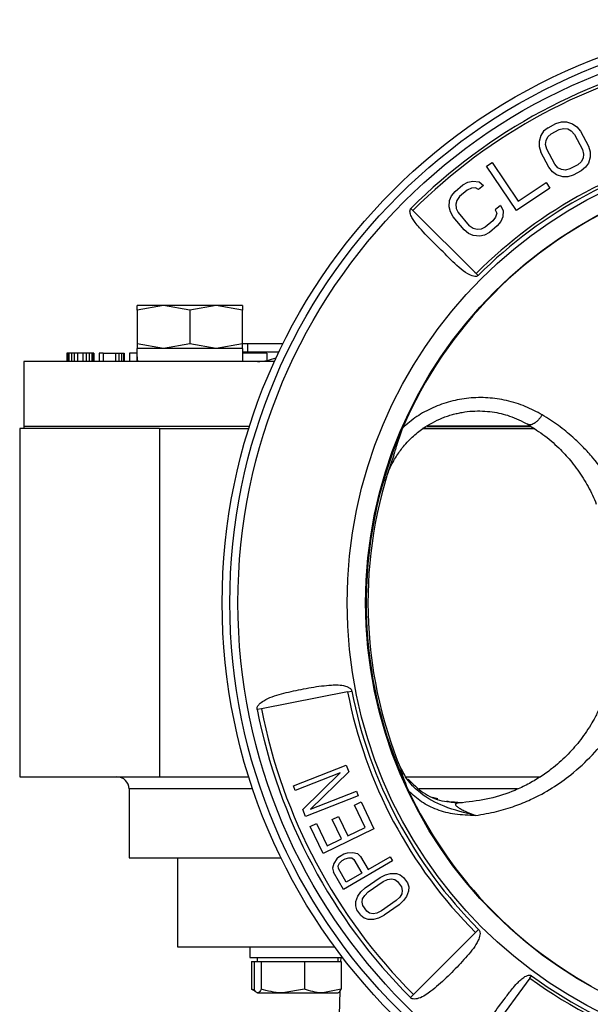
# Model space of a CAD drawing. Header units: millimetres. Extents: x 358 to 1311, y -31 to 892.
# Tile 7 of 29: x 670 to 741, y 482 to 604. Entities that reach past the tile are written whole.
import ezdxf

# ---------------------------------------------------------------- set-up
doc = ezdxf.new("R2010")
doc.units = ezdxf.units.MM

msp = doc.modelspace()

# ---------------------------------------------------------------- linework, layer by layer
at = {"color": 7, "linetype": 'Continuous', "lineweight": 25}
for p, q in [((736.5, 590.85), (737.18, 591.05)), ((737.18, 591.05), (737.8, 591.06)), ((737.8, 591.06), (738.55, 590.82)), ((734.98, 589.88), (734.63, 589.38)), ((735.53, 590.33), (734.98, 589.88)), ((735.53, 590.33), (736.5, 590.85)), ((735.92, 589.58), (736.9, 590.1)), ((736.9, 590.1), (737.45, 590.24)), ((737.45, 590.24), (737.95, 590.18)), ((737.95, 590.18), (738.39, 589.94)), ((738.39, 589.94), (738.78, 589.5)), ((738.55, 590.82), (739.06, 590.45)), ((739.06, 590.45), (739.51, 589.89)), ((739.51, 589.89), (740.5, 588.03)), ((734.63, 589.38), (734.41, 588.62)), ((734.41, 588.62), (734.43, 587.99)), ((735.22, 588.26), (735.27, 588.76)), ((735.27, 588.76), (735.5, 589.2)), ((735.5, 589.2), (735.92, 589.58)), ((738.78, 589.5), (739.77, 587.64)), ((734.43, 587.99), (734.63, 587.31)), ((735.63, 585.44), (734.63, 587.31)), ((735.37, 587.69), (735.22, 588.26)), ((736.36, 585.83), (735.37, 587.69)), ((739.77, 587.64), (739.91, 587.07)), ((740.5, 588.03), (740.71, 587.34)), ((740.71, 587.34), (740.73, 586.71)), ((727.92, 585.58), (728.61, 586.04)), ((728.61, 586.04), (731.84, 581.25)), ((739.63, 586.13), (739.21, 585.75)), ((739.86, 586.57), (739.63, 586.13)), ((739.91, 587.07), (739.86, 586.57)), ((740.73, 586.71), (740.5, 585.96)), ((731.62, 580.09), (727.92, 585.58)), ((736.08, 584.88), (735.63, 585.44)), ((736.58, 584.51), (736.08, 584.88)), ((736.74, 585.39), (736.36, 585.83)), ((737.18, 585.15), (736.74, 585.39)), ((737.68, 585.1), (737.18, 585.15)), ((738.23, 585.23), (737.68, 585.1)), ((739.21, 585.75), (738.23, 585.23)), ((739.61, 585), (738.63, 584.48)), ((740.15, 585.45), (739.61, 585)), ((740.5, 585.96), (740.15, 585.45)), ((725.62, 583.6), (726.22, 583.74)), ((726.22, 583.74), (727.01, 583.66)), ((727.01, 583.66), (727.56, 583.21)), ((737.34, 584.27), (736.58, 584.51)), ((737.96, 584.28), (737.34, 584.27)), ((738.63, 584.48), (737.96, 584.28)), ((723.61, 581.91), (724.05, 582.46)), ((724.05, 582.46), (725, 583.26)), ((725.54, 582.62), (724.59, 581.82)), ((725, 583.26), (725.62, 583.6)), ((726.06, 582.86), (725.54, 582.62)), ((726.55, 582.91), (726.06, 582.86)), ((726.93, 582.68), (726.55, 582.91)), ((727.56, 583.21), (726.93, 582.68)), ((735.74, 582.87), (731.62, 580.09)), ((731.84, 581.25), (735.27, 583.57)), ((735.27, 583.57), (735.74, 582.87)), ((723.31, 580.56), (723.37, 581.34)), ((723.37, 581.34), (723.61, 581.91)), ((724.26, 581.35), (724.12, 580.87)), ((724.59, 581.82), (724.26, 581.35)), ((718.59, 580.36), (718.84, 580.11)), ((718.84, 580.11), (726.64, 572.32)), ((723.46, 579.95), (723.31, 580.56)), ((724.12, 580.87), (724.18, 580.37)), ((724.18, 580.37), (724.44, 579.85)), ((729.65, 580.73), (729.01, 580.19)), ((729.01, 580.19), (729.18, 579.78)), ((729.65, 580.73), (729.99, 580.1)), ((729.99, 580.1), (729.93, 579.31)), ((723.81, 579.32), (723.46, 579.95)), ((725.16, 577.7), (723.81, 579.32)), ((724.44, 579.85), (725.8, 578.23)), ((728.71, 578.84), (727.76, 578.04)), ((729.04, 579.3), (728.71, 578.84)), ((729.18, 579.78), (729.04, 579.3)), ((729.69, 578.74), (729.25, 578.19)), ((729.93, 579.31), (729.69, 578.74)), ((725.72, 577.25), (725.16, 577.7)), ((726.26, 577.89), (725.8, 578.23)), ((726.75, 577.74), (726.26, 577.89)), ((727.25, 577.79), (726.75, 577.74)), ((727.76, 578.04), (727.25, 577.79)), ((729.25, 578.19), (728.3, 577.39)), ((726.29, 577), (725.72, 577.25)), ((727.08, 576.92), (726.29, 577)), ((727.68, 577.06), (727.08, 576.92)), ((728.3, 577.39), (727.68, 577.06)), ((726.54, 572.39), (726.5, 572.46)), ((726.88, 572.07), (726.64, 572.32)), ((688.04, 568.37), (684.79, 567.78)), ((684.79, 567.78), (684.79, 568.37)), ((688.04, 568.37), (684.79, 568.37)), ((691.29, 567.78), (688.04, 568.37)), ((694.54, 568.37), (688.04, 568.37)), ((694.54, 568.37), (691.29, 567.78)), ((697.79, 567.78), (694.54, 568.37)), ((697.79, 568.37), (694.54, 568.37)), ((697.79, 568.37), (697.79, 567.78)), ((684.79, 567.78), (684.79, 563.65)), ((691.29, 567.78), (691.29, 563.65)), ((697.79, 563.65), (697.79, 567.78)), ((697.84, 563.07), (684.74, 563.07)), ((688.04, 563.07), (684.79, 563.65)), ((684.79, 563.65), (684.79, 563.07)), ((691.29, 563.65), (688.04, 563.07)), ((694.54, 563.07), (691.29, 563.65)), ((697.79, 563.65), (694.54, 563.07)), ((697.79, 563.67), (698.41, 563.67)), ((697.79, 563.07), (697.79, 563.65)), ((697.84, 561.47), (697.84, 563.07)), ((698.41, 563.67), (698.41, 562.67)), ((698.41, 563.67), (702.79, 563.67)), ((676.1, 562.47), (676.1, 561.47)), ((676.18, 562.47), (676.1, 562.47)), ((676.18, 562.47), (676.18, 561.47)), ((676.35, 562.47), (676.18, 562.47)), ((676.35, 562.47), (676.35, 561.47)), ((676.68, 562.47), (676.35, 562.47)), ((676.68, 562.47), (676.68, 561.47)), ((677.01, 562.47), (676.68, 562.47)), ((677.01, 562.47), (677.01, 561.47)), ((677.43, 562.47), (677.01, 562.47)), ((677.43, 562.47), (677.43, 561.47)), ((678.1, 562.47), (677.43, 562.47)), ((678.1, 562.47), (678.1, 561.47)), ((678.51, 562.47), (678.1, 562.47)), ((678.51, 562.47), (678.51, 561.47)), ((678.85, 562.47), (678.51, 562.47)), ((678.85, 562.47), (678.85, 561.47)), ((679.18, 562.47), (678.85, 562.47)), ((679.18, 562.47), (679.18, 561.47)), ((679.35, 562.47), (679.18, 562.47)), ((679.35, 562.47), (679.35, 561.47)), ((679.43, 562.47), (679.35, 562.47)), ((679.43, 562.47), (679.43, 561.47)), ((680.6, 562.47), (680.1, 562.47)), ((680.1, 562.47), (680.1, 561.47)), ((680.6, 562.47), (680.6, 561.47)), ((680.6, 562.47), (682.1, 562.47)), ((682.1, 562.47), (682.1, 561.47)), ((682.1, 562.47), (682.51, 562.47)), ((682.51, 562.47), (682.51, 561.47)), ((682.51, 562.47), (682.85, 562.47)), ((682.85, 562.47), (682.85, 561.47)), ((682.85, 562.47), (683.1, 562.47)), ((683.1, 562.47), (683.1, 561.47)), ((683.1, 562.47), (683.18, 562.47)), ((683.18, 562.47), (683.18, 561.47)), ((684.75, 562.47), (683.85, 562.47)), ((683.85, 562.47), (683.85, 561.47)), ((697.84, 562.67), (698.41, 562.67)), ((700.81, 562.47), (697.84, 562.47)), ((698.41, 562.67), (702.3, 562.67)), ((700.81, 562.47), (700.81, 561.58)), ((670.79, 561.47), (670.79, 553.47)), ((701.74, 561.47), (670.79, 561.47)), ((670.79, 553.47), (670.79, 553.17)), ((670.79, 553.47), (698.67, 553.47)), ((733.36, 553.47), (720.58, 553.47)), ((720.59, 553.47), (733.39, 553.47)), ((670.29, 553.17), (670.29, 510.17)), ((687.53, 553.17), (670.29, 553.17)), ((687.53, 553.17), (698.57, 553.17)), ((687.53, 553.17), (687.53, 510.17)), ((720.04, 553.17), (733.83, 553.17)), ((733.82, 553.17), (720.04, 553.17)), ((710.77, 520.65), (700.13, 518.58)), ((710.77, 520.65), (711.29, 520.75)), ((700.13, 518.58), (699.6, 518.47)), ((704.09, 509.07), (710.6, 511.62)), ((709.86, 510.67), (704.31, 508.5)), ((705.24, 506.12), (709.86, 510.67)), ((710.94, 510.77), (706.19, 506.16)), ((710.6, 511.62), (710.94, 510.77)), ((670.29, 510.17), (687.53, 510.17)), ((687.53, 510.17), (698.57, 510.17)), ((717.98, 510.17), (734.57, 510.17)), ((683.79, 508.67), (683.79, 500.17)), ((704.31, 508.5), (704.09, 509.07)), ((706.19, 506.16), (711.87, 508.39)), ((711.87, 508.39), (712.09, 507.82)), ((712.09, 507.82), (705.58, 505.27)), ((711.63, 506.69), (712.43, 507.08)), ((712.43, 507.08), (714.03, 503.77)), ((721.9, 507.45), (721.27, 507.61)), ((723.65, 507), (723.02, 507.16)), ((723.59, 507), (723.58, 507.01)), ((724.74, 506.97), (723.6, 507.09)), ((705.58, 505.27), (705.24, 506.12)), ((712.96, 503.93), (711.63, 506.69)), ((724.87, 506.98), (724.74, 506.97)), ((708.86, 504.89), (709.66, 505.28)), ((710.02, 502.5), (708.86, 504.89)), ((709.66, 505.28), (710.82, 502.89)), ((706.13, 504.02), (706.94, 504.41)), ((707.74, 500.71), (706.13, 504.02)), ((706.94, 504.41), (708.27, 501.65)), ((714.03, 503.77), (707.74, 500.71)), ((710.82, 502.89), (712.96, 503.93)), ((708.27, 501.65), (710.02, 502.5)), ((683.79, 500.17), (702.54, 500.17)), ((689.79, 500.17), (689.79, 489.17)), ((709.45, 500.03), (709.09, 499.47)), ((709.79, 500.35), (709.45, 500.03)), ((709.76, 499.5), (710.09, 499.82)), ((709.79, 500.35), (710.3, 500.65)), ((710.09, 499.82), (710.48, 500.04)), ((716.32, 499.78), (710.27, 496.26)), ((710.3, 500.65), (710.74, 500.78)), ((710.48, 500.04), (710.92, 500.18)), ((710.74, 500.78), (711.41, 500.82)), ((710.92, 500.18), (711.28, 500.15)), ((711.28, 500.15), (711.56, 499.96)), ((711.41, 500.82), (712, 500.69)), ((711.56, 499.96), (712.54, 498.29)), ((712, 500.69), (712.38, 500.33)), ((712.38, 500.33), (713.31, 498.74)), ((713.31, 498.74), (716.01, 500.31)), ((716.01, 500.31), (716.32, 499.78)), ((709.09, 499.47), (708.91, 498.89)), ((708.91, 498.89), (709.04, 498.38)), ((709.6, 499.18), (709.76, 499.5)), ((709.63, 498.84), (709.6, 499.18)), ((710.61, 497.16), (709.63, 498.84)), ((710.27, 496.26), (709.04, 498.38)), ((712.54, 498.29), (710.61, 497.16)), ((712.96, 496.46), (714.8, 497.73)), ((714.8, 497.73), (715.47, 498.07)), ((715.15, 497.23), (715.69, 497.48)), ((715.47, 498.07), (716.07, 498.24)), ((715.69, 497.48), (716.18, 497.57)), ((716.07, 498.24), (716.79, 498.25)), ((716.18, 497.57), (716.6, 497.49)), ((716.6, 497.49), (716.95, 497.24)), ((716.79, 498.25), (717.27, 498.08)), ((717.27, 498.08), (717.69, 497.75)), ((717.69, 497.75), (718.15, 497.08)), ((712.41, 495.95), (712.96, 496.46)), ((713.31, 495.95), (715.15, 497.23)), ((716.95, 497.24), (717.42, 496.57)), ((717.42, 496.57), (717.53, 496.15)), ((717.53, 496.15), (717.46, 495.73)), ((718.31, 496.07), (718.05, 495.39)), ((718.15, 497.08), (718.32, 496.57)), ((718.32, 496.57), (718.31, 496.07)), ((711.78, 494.77), (712.03, 495.44)), ((712.03, 495.44), (712.41, 495.95)), ((712.56, 494.69), (712.63, 495.11)), ((712.63, 495.11), (712.88, 495.53)), ((712.88, 495.53), (713.31, 495.95)), ((716.77, 494.88), (714.94, 493.61)), ((717.21, 495.3), (716.77, 494.88)), ((717.68, 494.88), (717.12, 494.38)), ((717.46, 495.73), (717.21, 495.3)), ((718.05, 495.39), (717.68, 494.88)), ((711.77, 494.26), (711.78, 494.77)), ((711.93, 493.76), (711.77, 494.26)), ((712.4, 493.09), (711.93, 493.76)), ((712.67, 494.27), (712.56, 494.69)), ((713.13, 493.6), (712.67, 494.27)), ((717.12, 494.38), (715.29, 493.1)), ((712.4, 493.09), (712.81, 492.75)), ((712.81, 492.75), (713.29, 492.59)), ((713.49, 493.34), (713.13, 493.6)), ((713.29, 492.59), (714.01, 492.59)), ((713.91, 493.26), (713.49, 493.34)), ((714.39, 493.35), (713.91, 493.26)), ((714.01, 492.59), (714.62, 492.76)), ((714.94, 493.61), (714.39, 493.35)), ((714.62, 492.76), (715.29, 493.1)), ((726.95, 491.33), (726.57, 490.95)), ((718.91, 483.29), (726.57, 490.95)), ((689.79, 489.17), (709.17, 489.17)), ((698.71, 489.17), (698.71, 487.87)), ((698.71, 487.87), (710.14, 487.87)), ((699.61, 487.87), (699.61, 487.37)), ((709.61, 487.37), (709.61, 487.87)), ((709.92, 487.87), (709.91, 487.37)), ((698.9, 487.37), (698.9, 483.94)), ((698.9, 487.37), (699.24, 487.37)), ((699.24, 487.37), (699.24, 483.94)), ((699.24, 487.37), (699.66, 487.37)), ((699.66, 487.37), (700.08, 487.37)), ((700.08, 487.37), (700.08, 483.94)), ((700.08, 487.37), (702.76, 487.37)), ((702.76, 487.37), (705.44, 487.37)), ((705.44, 487.37), (705.44, 483.94)), ((705.44, 487.37), (707.71, 487.37)), ((707.71, 487.37), (709.97, 487.37)), ((709.97, 487.37), (709.97, 483.94)), ((733.27, 485.32), (726.75, 476.44)), ((733.27, 485.32), (733.48, 485.6)), ((699.2, 483.86), (698.9, 483.94)), ((698.9, 483.94), (699.22, 483.8)), ((705.44, 483.94), (702.76, 483.49)), ((709.97, 483.94), (707.71, 483.49)), ((699.56, 483.52), (699.61, 483.49)), ((699.66, 483.49), (702.76, 483.49)), ((702.76, 483.49), (707.71, 483.49)), ((707.71, 483.49), (709.61, 483.49)), ((709.8, 483.71), (709.37, 469.17)), ((709.61, 483.49), (709.66, 483.52)), ((709.66, 483.52), (709.79, 483.6)), ((718.53, 482.91), (718.91, 483.29))]:
    msp.add_line(p, q, dxfattribs=at)
at = {"color": 8, "linetype": 'Continuous', "lineweight": 25}
for p, q in [((699.06, 508.67), (683.79, 508.67)), ((731.77, 508.67), (719.61, 508.67))]:
    msp.add_line(p, q, dxfattribs=at)
at = {"color": 7, "linetype": 'Continuous', "lineweight": 25}
for radius in [72, 71.06, 70.05, 56.58, 54.29]:
    msp.add_circle((767.29, 531.67), radius, dxfattribs=at)
for centre, radius, start, end in [((767.29, 531.67), 68.86, 101.47, 135), ((767.29, 531.67), 68.51, 101.47, 135), ((767.29, 531.67), 57.49, 101.47, 135), ((767.29, 531.67), 57.14, 101.47, 135), ((767.29, 531.67), 54.22, 113.8714, 156.5579), ((699.66, 567.47), 6, 270, 292.4392), ((767.29, 531.67), 54.22, 156.5579, 205.3776), ((767.29, 531.67), 54, 160.2686, 202.4334), ((767.29, 531.67), 57.58, 191.03, 225), ((767.29, 531.67), 57.05, 191.03, 225), ((767.29, 531.67), 68.95, 191.03, 225), ((767.29, 531.67), 68.42, 191.03, 225), ((682.29, 508.67), 1.5, 0, 90), ((767.29, 531.67), 54.22, 205.3776, 240.8068), ((767.29, 531.67), 57.49, 233.72, 271.18), ((767.29, 531.67), 57.14, 233.72, 271.18)]:
    msp.add_arc(centre, radius, start, end, dxfattribs=at)
for centre, start_param, end_param in [((691.29, 563.07), 1.570796, 1.731796), ((691.29, 561.47), 1.490558, 1.570796)]:
    msp.add_ellipse(centre, major_axis=(0, 9.98), ratio=0.65625, start_param=start_param, end_param=end_param, dxfattribs=at)
for points, knots in [([(726.88, 572.07), (726.84, 572.04), (726.76, 571.97), (726.56, 571.94), (726.15, 571.99), (725.04, 572.56), (723.53, 574), (721.57, 575.97), (720.05, 577.47), (719.16, 578.55), (718.78, 579.1), (718.57, 579.53), (718.47, 579.88), (718.47, 580.09), (718.51, 580.26), (718.57, 580.33), (718.59, 580.36)], [0, 0, 0, 0, 0.0119261, 0.0248238, 0.0475964, 0.112364, 0.3321323, 0.549539, 0.7732299, 0.8414489, 0.889052, 0.9392048, 0.9592651, 0.9794611, 0.9905866, 1, 1, 1, 1]), ([(734.8, 554.88), (734.12, 555.24), (732.74, 555.98), (730.47, 556.68), (728.1, 557.03), (725.77, 556.99), (723.46, 556.59), (721.3, 555.81), (719.27, 554.72), (718.12, 553.73), (717.54, 553.24)], [0, 0, 0, 0, 0.133627, 0.270365, 0.396097, 0.523499, 0.643968, 0.764612, 0.882464, 1, 1, 1, 1]), ([(715.42, 546.69), (715.58, 547.19), (715.91, 548.18), (716.64, 549.55), (717.39, 550.64), (718.1, 551.48), (718.73, 552.11), (719.38, 552.68), (720.57, 553.57), (721.83, 554.25), (723.09, 554.72), (723.7, 554.91), (724.31, 555.06), (725.14, 555.23), (726.18, 555.35), (727.42, 555.36), (728.98, 555.22), (730.94, 554.77), (732.29, 554.07), (733.02, 553.7)], [0, 0, 0, 0, 0.069691, 0.137592, 0.203729, 0.243943, 0.283112, 0.321247, 0.358356, 0.480662, 0.510093, 0.539058, 0.567565, 0.595626, 0.653781, 0.711321, 0.76835, 0.87508, 1, 1, 1, 1]), ([(734.8, 554.88), (734.73, 554.77), (734.58, 554.54), (734.33, 554.25), (734.07, 553.99), (733.73, 553.75), (733.34, 553.59), (733.12, 553.67), (733.02, 553.7)], [0, 0, 0, 0, 0.1293407, 0.2625532, 0.3970032, 0.5299081, 0.7800053, 1, 1, 1, 1]), ([(744.65, 543.88), (744.17, 544.84), (743.18, 546.82), (741.49, 549.11), (739.9, 550.87), (738.5, 552.21), (736.83, 553.59), (735.48, 554.44), (734.8, 554.88)], [0, 0, 0, 0, 0.23252, 0.474328, 0.590236, 0.709039, 0.852595, 1, 1, 1, 1]), ([(717.54, 553.24), (717.32, 552.6), (716.94, 551.47), (716.6, 550.37), (716.46, 549.9)], [0, 0, 0, 0, 0.564939, 1, 1, 1, 1]), ([(733.02, 553.7), (733.74, 553.23), (735.23, 552.28), (737.01, 550.68), (738.3, 549.24), (739.2, 548.05), (739.88, 547.04), (740.48, 546.01), (741.02, 544.95), (741.32, 544.22), (741.48, 543.85)], [0, 0, 0, 0, 0.17729, 0.362716, 0.520177, 0.615623, 0.711612, 0.807653, 0.902821, 1, 1, 1, 1]), ([(699.6, 518.47), (699.6, 518.54), (699.59, 518.67), (699.67, 518.9), (699.92, 519.24), (700.84, 519.9), (702.61, 520.46), (705.04, 520.99), (707.12, 521.36), (708.65, 521.51), (709.63, 521.53), (710.33, 521.45), (710.83, 521.27), (711.08, 521.11), (711.24, 520.92), (711.28, 520.8), (711.29, 520.75)], [0, 0, 0, 0, 0.014878, 0.02975, 0.056914, 0.113152, 0.29661, 0.487998, 0.684735, 0.779162, 0.84522, 0.916322, 0.943929, 0.971727, 0.987322, 1, 1, 1, 1]), ([(741.94, 518.78), (741.74, 518.36), (741.39, 517.62), (740.77, 516.53), (740.12, 515.53), (739.16, 514.24), (737.85, 512.75), (736.2, 511.29), (734.57, 510.14), (733.05, 509.24), (731.02, 508.29), (728.35, 507.37), (726.07, 507.11), (724.92, 506.98)], [0, 0, 0, 0, 0.074518, 0.132333, 0.199797, 0.262001, 0.379391, 0.495869, 0.574893, 0.652252, 0.72814, 0.863506, 1, 1, 1, 1]), ([(726.58, 505.4), (727.45, 505.55), (729.12, 505.82), (731.38, 506.52), (733.71, 507.47), (736.05, 508.75), (738.64, 510.59), (741.1, 512.89), (743.37, 515.67), (744.49, 517.69), (745.06, 518.72)], [0, 0, 0, 0, 0.098196, 0.187708, 0.268675, 0.389057, 0.505915, 0.664268, 0.827519, 1, 1, 1, 1]), ([(726.58, 505.4), (725.26, 505.72), (722.87, 506.3), (720.01, 507.82), (718.11, 509.7), (717.44, 511.06), (717.08, 511.79)], [0, 0, 0, 0, 0.3413835, 0.6204158, 0.797578, 1, 1, 1, 1]), ([(718.3, 508.43), (718.14, 508.84), (717.79, 509.74), (717.52, 510.59), (717.37, 511.06)], [0, 0, 0, 0, 0.4578581, 1, 1, 1, 1]), ([(726.58, 505.4), (725.72, 505.42), (724.12, 505.45), (721.84, 506.04), (719.87, 507), (718.82, 507.95), (718.3, 508.43)], [0, 0, 0, 0, 0.287349, 0.538513, 0.771393, 1, 1, 1, 1]), ([(724.92, 506.98), (724.74, 506.97), (724.48, 506.95), (724.23, 506.89), (724.13, 506.83), (724.09, 506.75), (724.13, 506.65), (724.23, 506.54), (724.43, 506.38), (724.8, 506.16), (725.54, 505.79), (726.15, 505.56), (726.58, 505.4)], [0, 0, 0, 0, 0.161543, 0.224784, 0.277397, 0.322296, 0.363981, 0.407006, 0.454328, 0.565155, 0.696327, 1, 1, 1, 1]), ([(726.95, 491.33), (726.99, 491.28), (727.07, 491.18), (727.13, 490.94), (727.12, 490.52), (726.72, 489.47), (725.56, 488.02), (723.85, 486.21), (722.34, 484.74), (721.16, 483.75), (720.35, 483.19), (719.73, 482.86), (719.21, 482.73), (718.9, 482.72), (718.67, 482.79), (718.57, 482.87), (718.53, 482.91)], [0, 0, 0, 0, 0.014643, 0.029283, 0.056076, 0.111885, 0.295355, 0.486708, 0.683413, 0.778065, 0.844324, 0.916293, 0.943966, 0.971834, 0.987593, 1, 1, 1, 1]), ([(726.54, 476.15), (726.51, 476.18), (726.44, 476.24), (726.37, 476.4), (726.34, 476.68), (726.5, 477.48), (727.29, 478.86), (728.67, 480.75), (729.99, 482.56), (731, 483.88), (731.64, 484.62), (732.16, 485.13), (732.58, 485.46), (732.94, 485.63), (733.17, 485.69), (733.32, 485.68), (733.41, 485.64), (733.46, 485.62), (733.48, 485.6)], [0, 0, 0, 0, 0.010343, 0.020668, 0.040022, 0.080672, 0.219631, 0.427405, 0.640881, 0.750547, 0.825824, 0.878123, 0.93067, 0.958469, 0.977053, 0.988661, 0.994229, 1, 1, 1, 1]), ([(699.66, 483.49), (699.55, 483.55), (699.41, 483.62), (699.27, 483.88), (699.24, 483.94)], [0, 0, 0, 0, 0.7889992, 1, 1, 1, 1]), ([(700.08, 483.94), (699.97, 483.75), (699.83, 483.52), (699.69, 483.5), (699.66, 483.49)], [0, 0, 0, 0, 0.768151, 1, 1, 1, 1]), ([(702.76, 483.49), (702.7, 483.49), (701.79, 483.5), (700.9, 483.73), (700.08, 483.94)], [0, 0, 0, 0, 0.070201, 1, 1, 1, 1]), ([(707.71, 483.49), (707.65, 483.49), (706.89, 483.5), (706.14, 483.73), (705.44, 483.94)], [0, 0, 0, 0, 0.0702006, 1, 1, 1, 1]), ([(709.56, 483.49), (709.59, 483.5), (709.73, 483.52), (709.87, 483.75), (709.97, 483.94)], [0, 0, 0, 0, 0.231849, 1, 1, 1, 1])]:
    msp.add_open_spline(points, degree=3, knots=knots, dxfattribs=at)
msp.add_open_spline([(718.24, 509.89), (718.83, 509.29), (720.02, 508.1), (722.39, 507.06), (724.08, 507.01), (724.92, 506.98)], degree=3, dxfattribs=at)

doc.saveas('drawing.dxf')
